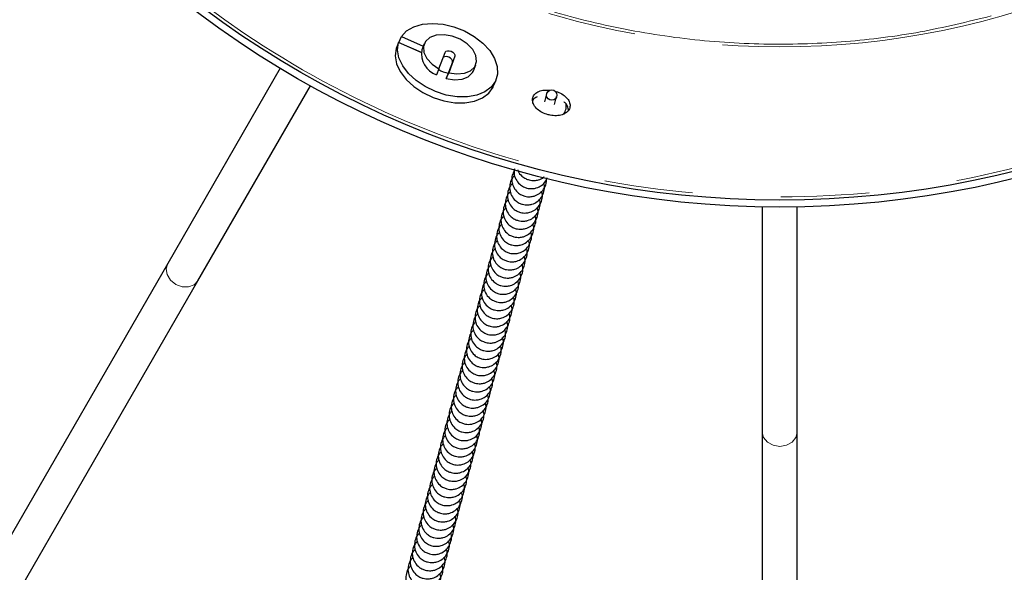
# Model space of a CAD drawing. Header units: millimetres. Extents: x 313 to 1951, y 543 to 2760.
# Tile 8 of 64: x 576 to 718, y 724 to 803. Entities that reach past the tile are written whole.
import ezdxf

# ---------------------------------------------------------------- set-up
doc = ezdxf.new("R2010")
doc.units = ezdxf.units.MM
doc.header["$LTSCALE"] = 10
doc.linetypes.add('PHANTOM', pattern=[12.7, 6.35, -1.27, 1.27, -1.27, 1.27, -1.27])

msp = doc.modelspace()

# ---------------------------------------------------------------- linework, layer by layer
at = {"color": 7, "linetype": 'Continuous', "lineweight": 25}
for p, q in [((630.71, 799.72), (630.36, 798.87)), ((633.94, 798.31), (630.71, 799.72)), ((630.78, 799.74), (631.12, 800.59)), ((630.78, 799.74), (633.95, 798.36)), ((631.12, 800.59), (634.27, 799.22)), ((634.39, 799.53), (634.05, 798.68)), ((636.51, 795.94), (637.4, 798.31)), ((638.45, 796.91), (637.56, 794.54)), ((638.8, 797.76), (637.91, 795.39)), ((613.75, 796.02), (597.61, 768.05)), ((636.51, 795.94), (636.17, 795.09)), ((637.56, 794.54), (637.91, 795.39)), ((641.46, 795.68), (641.81, 796.53)), ((644.36, 793.52), (644.71, 794.37)), ((601.94, 765.55), (618.08, 793.52)), ((651.95, 792.38), (651.65, 791.21)), ((653.1, 790.83), (653.4, 791.99)), ((682.91, 776.15), (682.91, 743.86)), ((687.91, 743.86), (687.91, 776.15)), ((597.61, 768.05), (551.97, 689.01)), ((556.34, 686.57), (601.94, 765.55)), ((682.91, 743.86), (682.91, 652.58)), ((687.91, 652.65), (687.91, 743.86))]:
    msp.add_line(p, q, dxfattribs=at)
at = {"color": 250, "linetype": 'PHANTOM', "lineweight": 18}
msp.add_line((638.8, 797.76), (638.45, 796.91), dxfattribs=at)
at = {"color": 7, "linetype": 'Continuous', "lineweight": 25, "flags": 128}
for points in [[(631.12, 800.59), (631.87, 801.38), (632.9, 801.97), (634.16, 802.34), (635.58, 802.46), (637.11, 802.33), (638.67, 801.97), (640.18, 801.38), (641.58, 800.59), (642.8, 799.64), (643.79, 798.57), (644.49, 797.44), (644.87, 796.3), (644.92, 795.2), (644.63, 794.19), (644.02, 793.32), (643.11, 792.64), (641.95, 792.16), (640.6, 791.93), (639.11, 791.94), (637.56, 792.19), (636.01, 792.68), (634.55, 793.39), (633.24, 794.27), (632.14, 795.28), (631.31, 796.39), (630.78, 797.53), (630.57, 798.66), (630.71, 799.72)], [(637.91, 795.39), (639.09, 795.22), (640.17, 795.31), (641.06, 795.67), (641.66, 796.25), (641.92, 797), (641.82, 797.85), (641.36, 798.72), (640.58, 799.52), (639.57, 800.18), (638.42, 800.64), (637.24, 800.84), (636.13, 800.77), (635.22, 800.44), (634.59, 799.88), (634.29, 799.15), (634.35, 798.3), (634.78, 797.43), (635.52, 796.62), (636.51, 795.94)], [(630.36, 798.87), (630.23, 797.81), (630.43, 796.68), (630.96, 795.54), (631.8, 794.43), (632.9, 793.41), (634.21, 792.53), (635.67, 791.83), (637.21, 791.34), (638.77, 791.08), (640.25, 791.07), (641.61, 791.31), (642.77, 791.78), (643.67, 792.47), (644.28, 793.34), (644.36, 793.52)], [(637.4, 798.31), (637.52, 798.46), (637.73, 798.54), (637.99, 798.55), (638.27, 798.48), (638.52, 798.34), (638.71, 798.16), (638.81, 797.95), (638.8, 797.76)], [(638.45, 796.91), (638.46, 797.1), (638.37, 797.3), (638.18, 797.49), (637.92, 797.63), (637.64, 797.7), (637.38, 797.69), (637.17, 797.61), (637.12, 797.55)], [(637.56, 794.54), (638.74, 794.37), (639.83, 794.46), (640.71, 794.82), (641.32, 795.4), (641.46, 795.68)]]:
    msp.add_lwpolyline(points, dxfattribs=at)
at = {"color": 250, "linetype": 'PHANTOM', "lineweight": 18, "flags": 128}
for points in [[(597.61, 768.05), (597.38, 767.28), (597.52, 766.43), (598, 765.64), (598.75, 765.02), (599.65, 764.68), (600.58, 764.66), (601.38, 764.97), (601.94, 765.55)], [(682.91, 743.86), (683.1, 743.07), (683.64, 742.4), (684.45, 741.96), (685.41, 741.8), (686.36, 741.96), (687.17, 742.4), (687.72, 743.07), (687.91, 743.86)]]:
    msp.add_lwpolyline(points, dxfattribs=at)
at = {"color": 7, "linetype": 'Continuous', "lineweight": 25}
for centre, radius in [((685.41, 915.12), 139), ((685.41, 915.12), 138), ((652.69, 792.19), 0.744)]:
    msp.add_circle(centre, radius, dxfattribs=at)
at = {"color": 250, "linetype": 'PHANTOM', "lineweight": 18}
for radius in [137.53, 116.03]:
    msp.add_circle((685.41, 915.12), radius, dxfattribs=at)
at = {"color": 7, "linetype": 'Continuous', "lineweight": 25}
for centre, radius, start, end in [((637.22, 798.14), 3.22, 170.3069, 250.8417), ((638.67, 799.44), 4.21, 238.5587, 258.8202)]:
    msp.add_arc(centre, radius, start, end, dxfattribs=at)
at = {"color": 250, "linetype": 'PHANTOM', "lineweight": 18}
msp.add_open_spline([(715.73, 803.53), (712.36, 802.7), (705.5, 801.03), (694.82, 799.7), (683.75, 799.31), (672.42, 800.02), (660.98, 801.89), (649.62, 804.95), (638.5, 809.19), (627.83, 814.59), (617.78, 821.06), (609.51, 827.68), (602.86, 834.01), (597.58, 839.75), (591.98, 846.75), (586.35, 855.09), (581.08, 864.83), (576.87, 874.73), (573.66, 884.76), (571.36, 895.04), (569.97, 905.71), (569.59, 916.78), (570.3, 928.11), (572.17, 939.55), (575.23, 950.92), (579.48, 962.03), (584.88, 972.7), (591.35, 982.76), (597.96, 991.02), (604.29, 997.68), (610.03, 1002.95), (617.03, 1008.55), (625.37, 1014.18), (635.12, 1019.44), (645, 1023.7), (651.76, 1025.73), (655.09, 1026.72)], degree=3, knots=[0, 0, 0, 0, 0.028641, 0.058247, 0.088731, 0.11999, 0.151897, 0.184307, 0.217062, 0.249992, 0.282923, 0.315678, 0.337287, 0.358735, 0.38001, 0.411269, 0.441753, 0.471359, 0.5, 0.528641, 0.558247, 0.588731, 0.61999, 0.651897, 0.684307, 0.717062, 0.749992, 0.782923, 0.815678, 0.837287, 0.858735, 0.88001, 0.911269, 0.941753, 0.971359, 1, 1, 1, 1], dxfattribs=at)
at = {"color": 7, "linetype": 'Continuous', "lineweight": 25}
for points, knots in [([(653.08, 792.78), (653.38, 792.68), (653.96, 792.49), (654.68, 791.99), (655.18, 791.4), (655.38, 790.77), (655.27, 790.17), (654.87, 789.68), (654.21, 789.34), (653.38, 789.19), (652.67, 789.25), (651.97, 789.4), (651.3, 789.66), (650.58, 790.16), (650.09, 790.76), (649.91, 791.34), (649.96, 791.88), (650.25, 792.36), (650.83, 792.74), (651.61, 792.94), (652.2, 792.9), (652.48, 792.89)], [0, 0, 0, 0, 0.055655, 0.11131, 0.16697, 0.222633, 0.278291, 0.333944, 0.389599, 0.445261, 0.500923, 0.518387, 0.574043, 0.629698, 0.685358, 0.741021, 0.779912, 0.835567, 0.891222, 0.946882, 1, 1, 1, 1]), ([(650.62, 791.92), (650.55, 791.89), (650.25, 791.79), (650.03, 791.58), (649.94, 791.4), (649.94, 791.4)], [0, 0, 0, 0, 0.218532, 0.993703, 1, 1, 1, 1]), ([(655.1, 790.04), (655.08, 790.18), (655.05, 790.52), (654.8, 790.93), (654.52, 791.15), (654.46, 791.19)], [0, 0, 0, 0, 0.352849, 0.866723, 1, 1, 1, 1]), ([(654.41, 789.38), (654.51, 789.58), (654.74, 790.04), (654.83, 790.6), (654.74, 790.89), (654.74, 790.89)], [0, 0, 0, 0, 0.42972, 0.992486, 1, 1, 1, 1]), ([(647.31, 781.32), (647.21, 781.12), (646.96, 780.65), (646.93, 779.8), (647.19, 778.93), (647.71, 778.26), (648.29, 777.87), (648.91, 777.63), (649.54, 777.57), (650.27, 777.7), (650.96, 778.04), (651.57, 778.67), (651.92, 779.38), (651.93, 779.87), (651.93, 780.05)], [0, 0, 0, 0, 0.075041, 0.173316, 0.272182, 0.372863, 0.446682, 0.502085, 0.590675, 0.652595, 0.745361, 0.8418, 0.939531, 1, 1, 1, 1]), ([(647.33, 781.59), (647.3, 781.39), (647.24, 780.88), (647.51, 780.09), (648.02, 779.42), (648.6, 779.03), (649.22, 778.8), (649.85, 778.74), (650.58, 778.86), (651.26, 779.21), (651.83, 779.74), (652, 780.18), (652.06, 780.35)], [0, 0, 0, 0, 0.0855704, 0.209823, 0.3363579, 0.4291332, 0.4987631, 0.6101022, 0.6879225, 0.8045103, 0.9257141, 1, 1, 1, 1]), ([(647.81, 781.47), (647.82, 781.41), (647.92, 781.05), (648.34, 780.59), (648.91, 780.2), (649.53, 779.97), (650.16, 779.9), (650.88, 780.04), (651.37, 780.22), (651.59, 780.45), (651.61, 780.47)], [0, 0, 0, 0, 0.040959, 0.240724, 0.387191, 0.497118, 0.672893, 0.79575, 0.979811, 1, 1, 1, 1]), ([(647.39, 780.65), (647.28, 780.55), (646.96, 780.25), (646.68, 779.54), (646.62, 778.64), (646.89, 777.76), (647.4, 777.09), (647.98, 776.7), (648.6, 776.47), (649.23, 776.4), (649.96, 776.53), (650.65, 776.87), (651.27, 777.5), (651.62, 778.32), (651.71, 779.05), (651.58, 779.44), (651.54, 779.55)], [0, 0, 0, 0, 0.042088, 0.12735, 0.213086, 0.299337, 0.387173, 0.451574, 0.499908, 0.577195, 0.631215, 0.712146, 0.79628, 0.881542, 0.967279, 1, 1, 1, 1]), ([(647.08, 779.49), (646.97, 779.39), (646.65, 779.09), (646.37, 778.37), (646.3, 777.47), (646.57, 776.59), (647.09, 775.93), (647.67, 775.53), (648.29, 775.3), (648.92, 775.24), (649.65, 775.37), (650.34, 775.71), (650.96, 776.34), (651.31, 777.16), (651.4, 777.89), (651.27, 778.28), (651.23, 778.38)], [0, 0, 0, 0, 0.042088, 0.12735, 0.213086, 0.299337, 0.387173, 0.451574, 0.499908, 0.577195, 0.631215, 0.712146, 0.79628, 0.881542, 0.967279, 1, 1, 1, 1]), ([(646.46, 777.15), (646.35, 777.06), (646.03, 776.75), (645.75, 776.04), (645.68, 775.14), (645.95, 774.26), (646.47, 773.6), (647.05, 773.2), (647.67, 772.97), (648.3, 772.91), (649.03, 773.04), (649.72, 773.37), (650.34, 774.01), (650.69, 774.83), (650.78, 775.56), (650.65, 775.94), (650.61, 776.05)], [0, 0, 0, 0, 0.042088, 0.12735, 0.213086, 0.299337, 0.387173, 0.451574, 0.499908, 0.577195, 0.631215, 0.712146, 0.79628, 0.881542, 0.967279, 1, 1, 1, 1]), ([(646.77, 778.32), (646.66, 778.22), (646.34, 777.92), (646.06, 777.2), (645.99, 776.31), (646.26, 775.43), (646.78, 774.76), (647.36, 774.37), (647.98, 774.14), (648.61, 774.07), (649.34, 774.2), (650.03, 774.54), (650.65, 775.17), (651, 775.99), (651.09, 776.72), (650.96, 777.11), (650.92, 777.22)], [0, 0, 0, 0, 0.042088, 0.12735, 0.213086, 0.299337, 0.387173, 0.451574, 0.499908, 0.577195, 0.631215, 0.712146, 0.79628, 0.881542, 0.967279, 1, 1, 1, 1]), ([(646.15, 775.99), (646.04, 775.89), (645.72, 775.59), (645.44, 774.87), (645.37, 773.98), (645.64, 773.1), (646.16, 772.43), (646.74, 772.04), (647.36, 771.8), (647.99, 771.74), (648.72, 771.87), (649.41, 772.21), (650.03, 772.84), (650.38, 773.66), (650.47, 774.39), (650.33, 774.78), (650.3, 774.89)], [0, 0, 0, 0, 0.042088, 0.12735, 0.213086, 0.299337, 0.387173, 0.451574, 0.499908, 0.577195, 0.631215, 0.712146, 0.79628, 0.881542, 0.967279, 1, 1, 1, 1]), ([(645.84, 774.82), (645.73, 774.72), (645.41, 774.42), (645.13, 773.71), (645.06, 772.81), (645.33, 771.93), (645.85, 771.26), (646.43, 770.87), (647.05, 770.64), (647.68, 770.58), (648.41, 770.7), (649.1, 771.04), (649.72, 771.68), (650.07, 772.49), (650.16, 773.22), (650.02, 773.61), (649.99, 773.72)], [0, 0, 0, 0, 0.042088, 0.12735, 0.213086, 0.299337, 0.387173, 0.451574, 0.499908, 0.577195, 0.631215, 0.712146, 0.79628, 0.881542, 0.967279, 1, 1, 1, 1]), ([(645.53, 773.66), (645.42, 773.56), (645.1, 773.26), (644.82, 772.54), (644.75, 771.64), (645.02, 770.76), (645.54, 770.1), (646.12, 769.71), (646.74, 769.47), (647.37, 769.41), (648.1, 769.54), (648.79, 769.88), (649.41, 770.51), (649.76, 771.33), (649.85, 772.06), (649.71, 772.45), (649.68, 772.55)], [0, 0, 0, 0, 0.042088, 0.12735, 0.213086, 0.299337, 0.387173, 0.451574, 0.499908, 0.577195, 0.631215, 0.712146, 0.79628, 0.881542, 0.967279, 1, 1, 1, 1]), ([(644.91, 771.33), (644.8, 771.23), (644.48, 770.92), (644.2, 770.21), (644.13, 769.31), (644.4, 768.43), (644.92, 767.77), (645.5, 767.37), (646.12, 767.14), (646.75, 767.08), (647.48, 767.21), (648.17, 767.54), (648.79, 768.18), (649.14, 769), (649.23, 769.73), (649.09, 770.12), (649.06, 770.22)], [0, 0, 0, 0, 0.042088, 0.12735, 0.213086, 0.299337, 0.387173, 0.451574, 0.499908, 0.577195, 0.631215, 0.712146, 0.79628, 0.881542, 0.967279, 1, 1, 1, 1]), ([(645.22, 772.49), (645.11, 772.39), (644.79, 772.09), (644.51, 771.38), (644.44, 770.48), (644.71, 769.6), (645.23, 768.93), (645.81, 768.54), (646.43, 768.31), (647.06, 768.24), (647.79, 768.37), (648.48, 768.71), (649.1, 769.34), (649.45, 770.16), (649.54, 770.89), (649.4, 771.28), (649.37, 771.39)], [0, 0, 0, 0, 0.042088, 0.12735, 0.213086, 0.299337, 0.387173, 0.451574, 0.499908, 0.577195, 0.631215, 0.712146, 0.79628, 0.881542, 0.967279, 1, 1, 1, 1]), ([(644.6, 770.16), (644.49, 770.06), (644.17, 769.76), (643.89, 769.04), (643.82, 768.15), (644.09, 767.27), (644.61, 766.6), (645.19, 766.21), (645.81, 765.97), (646.44, 765.91), (647.17, 766.04), (647.86, 766.38), (648.48, 767.01), (648.83, 767.83), (648.92, 768.56), (648.78, 768.95), (648.75, 769.06)], [0, 0, 0, 0, 0.042088, 0.1273496, 0.2130861, 0.2993373, 0.3871728, 0.4515737, 0.499908, 0.5771953, 0.631215, 0.7121456, 0.7962805, 0.8815421, 0.9672785, 1, 1, 1, 1]), ([(644.29, 768.99), (644.18, 768.89), (643.86, 768.59), (643.58, 767.88), (643.51, 766.98), (643.78, 766.1), (644.3, 765.43), (644.88, 765.04), (645.5, 764.81), (646.13, 764.75), (646.86, 764.87), (647.55, 765.21), (648.17, 765.85), (648.52, 766.66), (648.61, 767.4), (648.47, 767.78), (648.44, 767.89)], [0, 0, 0, 0, 0.042088, 0.12735, 0.213086, 0.299337, 0.387173, 0.451574, 0.499908, 0.577195, 0.631215, 0.712146, 0.79628, 0.881542, 0.967279, 1, 1, 1, 1]), ([(643.98, 767.83), (643.87, 767.73), (643.55, 767.43), (643.27, 766.71), (643.2, 765.81), (643.47, 764.94), (643.99, 764.27), (644.57, 763.88), (645.19, 763.64), (645.82, 763.58), (646.54, 763.71), (647.24, 764.05), (647.86, 764.68), (648.21, 765.5), (648.3, 766.23), (648.16, 766.62), (648.13, 766.73)], [0, 0, 0, 0, 0.042088, 0.12735, 0.213086, 0.299337, 0.387173, 0.451574, 0.499908, 0.577195, 0.631215, 0.712146, 0.79628, 0.881542, 0.967279, 1, 1, 1, 1]), ([(643.67, 766.66), (643.56, 766.56), (643.24, 766.26), (642.96, 765.55), (642.89, 764.65), (643.16, 763.77), (643.68, 763.1), (644.26, 762.71), (644.88, 762.48), (645.51, 762.41), (646.23, 762.54), (646.93, 762.88), (647.55, 763.52), (647.9, 764.33), (647.99, 765.06), (647.85, 765.45), (647.81, 765.56)], [0, 0, 0, 0, 0.042088, 0.12735, 0.213086, 0.299337, 0.387173, 0.451574, 0.499908, 0.577195, 0.631215, 0.712146, 0.79628, 0.881542, 0.967279, 1, 1, 1, 1]), ([(643.05, 764.33), (642.94, 764.23), (642.61, 763.93), (642.34, 763.21), (642.27, 762.32), (642.54, 761.44), (643.06, 760.77), (643.64, 760.38), (644.26, 760.15), (644.89, 760.08), (645.61, 760.21), (646.31, 760.55), (646.93, 761.18), (647.28, 762), (647.37, 762.73), (647.23, 763.12), (647.19, 763.23)], [0, 0, 0, 0, 0.042088, 0.12735, 0.213086, 0.299337, 0.387173, 0.451574, 0.499908, 0.577195, 0.631215, 0.712146, 0.79628, 0.881542, 0.967279, 1, 1, 1, 1]), ([(643.36, 765.5), (643.25, 765.4), (642.92, 765.1), (642.65, 764.38), (642.58, 763.48), (642.85, 762.6), (643.37, 761.94), (643.95, 761.54), (644.57, 761.31), (645.2, 761.25), (645.92, 761.38), (646.62, 761.72), (647.24, 762.35), (647.59, 763.17), (647.68, 763.9), (647.54, 764.29), (647.5, 764.39)], [0, 0, 0, 0, 0.042088, 0.12735, 0.213086, 0.299337, 0.387173, 0.451574, 0.499908, 0.577195, 0.631215, 0.712146, 0.79628, 0.881542, 0.967279, 1, 1, 1, 1]), ([(642.74, 763.17), (642.63, 763.07), (642.3, 762.76), (642.03, 762.05), (641.96, 761.15), (642.23, 760.27), (642.75, 759.61), (643.33, 759.21), (643.95, 758.98), (644.58, 758.92), (645.3, 759.05), (646, 759.38), (646.62, 760.02), (646.97, 760.84), (647.06, 761.57), (646.92, 761.95), (646.88, 762.06)], [0, 0, 0, 0, 0.042088, 0.12735, 0.213086, 0.299337, 0.387173, 0.451574, 0.499908, 0.577195, 0.631215, 0.712146, 0.79628, 0.881542, 0.967279, 1, 1, 1, 1]), ([(642.43, 762), (642.32, 761.9), (641.99, 761.6), (641.72, 760.88), (641.65, 759.99), (641.92, 759.11), (642.44, 758.44), (643.02, 758.05), (643.64, 757.81), (644.27, 757.75), (644.99, 757.88), (645.69, 758.22), (646.31, 758.85), (646.66, 759.67), (646.75, 760.4), (646.61, 760.79), (646.57, 760.9)], [0, 0, 0, 0, 0.042088, 0.12735, 0.213086, 0.299337, 0.387173, 0.451574, 0.499908, 0.577195, 0.631215, 0.712146, 0.79628, 0.881542, 0.967279, 1, 1, 1, 1]), ([(642.12, 760.83), (642.01, 760.73), (641.68, 760.43), (641.41, 759.72), (641.34, 758.82), (641.61, 757.94), (642.13, 757.27), (642.71, 756.88), (643.33, 756.65), (643.96, 756.59), (644.68, 756.71), (645.38, 757.05), (646, 757.69), (646.35, 758.5), (646.44, 759.23), (646.3, 759.62), (646.26, 759.73)], [0, 0, 0, 0, 0.042088, 0.1273496, 0.2130861, 0.2993373, 0.3871728, 0.4515737, 0.499908, 0.5771953, 0.631215, 0.7121456, 0.7962805, 0.8815421, 0.9672785, 1, 1, 1, 1]), ([(641.81, 759.67), (641.7, 759.57), (641.37, 759.27), (641.1, 758.55), (641.03, 757.65), (641.3, 756.77), (641.82, 756.11), (642.4, 755.72), (643.02, 755.48), (643.65, 755.42), (644.37, 755.55), (645.07, 755.89), (645.69, 756.52), (646.04, 757.34), (646.13, 758.07), (645.99, 758.46), (645.95, 758.56)], [0, 0, 0, 0, 0.042088, 0.12735, 0.213086, 0.299337, 0.387173, 0.451574, 0.499908, 0.577195, 0.631215, 0.712146, 0.79628, 0.881542, 0.967279, 1, 1, 1, 1]), ([(641.18, 757.34), (641.08, 757.24), (640.75, 756.93), (640.48, 756.22), (640.41, 755.32), (640.68, 754.44), (641.2, 753.78), (641.78, 753.38), (642.39, 753.15), (643.02, 753.09), (643.75, 753.22), (644.45, 753.55), (645.07, 754.19), (645.42, 755.01), (645.51, 755.74), (645.37, 756.13), (645.33, 756.23)], [0, 0, 0, 0, 0.042088, 0.12735, 0.213086, 0.299337, 0.387173, 0.451574, 0.499908, 0.577195, 0.631215, 0.712146, 0.79628, 0.881542, 0.967279, 1, 1, 1, 1]), ([(641.5, 758.5), (641.39, 758.4), (641.06, 758.1), (640.79, 757.39), (640.72, 756.49), (640.99, 755.61), (641.51, 754.94), (642.09, 754.55), (642.71, 754.32), (643.34, 754.25), (644.06, 754.38), (644.76, 754.72), (645.38, 755.35), (645.73, 756.17), (645.82, 756.9), (645.68, 757.29), (645.64, 757.4)], [0, 0, 0, 0, 0.042088, 0.12735, 0.213086, 0.299337, 0.387173, 0.451574, 0.499908, 0.577195, 0.631215, 0.712146, 0.79628, 0.881542, 0.967279, 1, 1, 1, 1]), ([(640.87, 756.17), (640.77, 756.07), (640.44, 755.77), (640.17, 755.05), (640.1, 754.16), (640.37, 753.28), (640.89, 752.61), (641.47, 752.22), (642.08, 751.98), (642.71, 751.92), (643.44, 752.05), (644.14, 752.39), (644.75, 753.02), (645.11, 753.84), (645.2, 754.57), (645.06, 754.96), (645.02, 755.07)], [0, 0, 0, 0, 0.042088, 0.12735, 0.213086, 0.299337, 0.387173, 0.451574, 0.499908, 0.577195, 0.631215, 0.712146, 0.79628, 0.881542, 0.967279, 1, 1, 1, 1]), ([(640.56, 755), (640.46, 754.9), (640.13, 754.6), (639.86, 753.89), (639.79, 752.99), (640.06, 752.11), (640.58, 751.44), (641.16, 751.05), (641.77, 750.82), (642.4, 750.76), (643.13, 750.88), (643.82, 751.22), (644.44, 751.86), (644.8, 752.67), (644.89, 753.41), (644.75, 753.79), (644.71, 753.9)], [0, 0, 0, 0, 0.042088, 0.12735, 0.213086, 0.299337, 0.387173, 0.451574, 0.499908, 0.577195, 0.631215, 0.712146, 0.79628, 0.881542, 0.967279, 1, 1, 1, 1]), ([(640.25, 753.84), (640.15, 753.74), (639.82, 753.44), (639.55, 752.72), (639.48, 751.83), (639.75, 750.95), (640.26, 750.28), (640.85, 749.89), (641.46, 749.65), (642.09, 749.59), (642.82, 749.72), (643.51, 750.06), (644.13, 750.69), (644.49, 751.51), (644.58, 752.24), (644.44, 752.63), (644.4, 752.74)], [0, 0, 0, 0, 0.042088, 0.12735, 0.213086, 0.299337, 0.387173, 0.451574, 0.499908, 0.577195, 0.631215, 0.712146, 0.79628, 0.881542, 0.967279, 1, 1, 1, 1]), ([(639.94, 752.67), (639.84, 752.57), (639.51, 752.27), (639.23, 751.56), (639.17, 750.66), (639.44, 749.78), (639.95, 749.11), (640.54, 748.72), (641.15, 748.49), (641.78, 748.42), (642.51, 748.55), (643.2, 748.89), (643.82, 749.53), (644.18, 750.34), (644.27, 751.07), (644.13, 751.46), (644.09, 751.57)], [0, 0, 0, 0, 0.042088, 0.12735, 0.213086, 0.299337, 0.387173, 0.451574, 0.499908, 0.577195, 0.631215, 0.712146, 0.79628, 0.881542, 0.967279, 1, 1, 1, 1]), ([(639.32, 750.34), (639.22, 750.24), (638.89, 749.94), (638.61, 749.22), (638.55, 748.33), (638.82, 747.45), (639.33, 746.78), (639.92, 746.39), (640.53, 746.16), (641.16, 746.09), (641.89, 746.22), (642.58, 746.56), (643.2, 747.19), (643.55, 748.01), (643.65, 748.74), (643.51, 749.13), (643.47, 749.24)], [0, 0, 0, 0, 0.042088, 0.12735, 0.213086, 0.299337, 0.387173, 0.451574, 0.499908, 0.577195, 0.631215, 0.712146, 0.79628, 0.881542, 0.967279, 1, 1, 1, 1]), ([(639.63, 751.51), (639.53, 751.41), (639.2, 751.11), (638.92, 750.39), (638.86, 749.49), (639.13, 748.61), (639.64, 747.95), (640.23, 747.55), (640.84, 747.32), (641.47, 747.26), (642.2, 747.39), (642.89, 747.73), (643.51, 748.36), (643.86, 749.18), (643.96, 749.91), (643.82, 750.3), (643.78, 750.4)], [0, 0, 0, 0, 0.042088, 0.1273496, 0.2130861, 0.2993373, 0.3871728, 0.4515737, 0.499908, 0.5771953, 0.631215, 0.7121456, 0.7962805, 0.8815421, 0.9672785, 1, 1, 1, 1]), ([(639.01, 749.18), (638.91, 749.08), (638.58, 748.77), (638.3, 748.06), (638.24, 747.16), (638.51, 746.28), (639.02, 745.62), (639.61, 745.22), (640.22, 744.99), (640.85, 744.93), (641.58, 745.06), (642.27, 745.39), (642.89, 746.03), (643.24, 746.85), (643.34, 747.58), (643.2, 747.96), (643.16, 748.07)], [0, 0, 0, 0, 0.042088, 0.12735, 0.213086, 0.299337, 0.387173, 0.451574, 0.499908, 0.577195, 0.631215, 0.712146, 0.79628, 0.881542, 0.967279, 1, 1, 1, 1]), ([(638.7, 748.01), (638.6, 747.91), (638.27, 747.61), (637.99, 746.89), (637.93, 746), (638.2, 745.12), (638.71, 744.45), (639.29, 744.06), (639.91, 743.82), (640.54, 743.76), (641.27, 743.89), (641.96, 744.23), (642.58, 744.86), (642.93, 745.68), (643.03, 746.41), (642.89, 746.8), (642.85, 746.91)], [0, 0, 0, 0, 0.042088, 0.12735, 0.213086, 0.299337, 0.387173, 0.451574, 0.499908, 0.577195, 0.631215, 0.712146, 0.79628, 0.881542, 0.967279, 1, 1, 1, 1]), ([(638.39, 746.84), (638.29, 746.74), (637.96, 746.44), (637.68, 745.73), (637.62, 744.83), (637.89, 743.95), (638.4, 743.28), (638.98, 742.89), (639.6, 742.66), (640.23, 742.6), (640.96, 742.72), (641.65, 743.06), (642.27, 743.7), (642.62, 744.51), (642.71, 745.25), (642.58, 745.63), (642.54, 745.74)], [0, 0, 0, 0, 0.042088, 0.12735, 0.213086, 0.299337, 0.387173, 0.451574, 0.499908, 0.577195, 0.631215, 0.712146, 0.79628, 0.881542, 0.967279, 1, 1, 1, 1]), ([(637.77, 744.51), (637.66, 744.41), (637.34, 744.11), (637.06, 743.4), (637, 742.5), (637.27, 741.62), (637.78, 740.95), (638.36, 740.56), (638.98, 740.33), (639.61, 740.26), (640.34, 740.39), (641.03, 740.73), (641.65, 741.36), (642, 742.18), (642.09, 742.91), (641.96, 743.3), (641.92, 743.41)], [0, 0, 0, 0, 0.042088, 0.12735, 0.213086, 0.299337, 0.387173, 0.451574, 0.499908, 0.577195, 0.631215, 0.712146, 0.79628, 0.881542, 0.967279, 1, 1, 1, 1]), ([(638.08, 745.68), (637.97, 745.58), (637.65, 745.28), (637.37, 744.56), (637.31, 743.66), (637.58, 742.78), (638.09, 742.12), (638.67, 741.73), (639.29, 741.49), (639.92, 741.43), (640.65, 741.56), (641.34, 741.9), (641.96, 742.53), (642.31, 743.35), (642.4, 744.08), (642.27, 744.47), (642.23, 744.57)], [0, 0, 0, 0, 0.042088, 0.12735, 0.213086, 0.299337, 0.387173, 0.451574, 0.499908, 0.577195, 0.631215, 0.712146, 0.79628, 0.881542, 0.967279, 1, 1, 1, 1]), ([(637.46, 743.35), (637.35, 743.25), (637.03, 742.94), (636.75, 742.23), (636.69, 741.33), (636.96, 740.45), (637.47, 739.79), (638.05, 739.39), (638.67, 739.16), (639.3, 739.1), (640.03, 739.23), (640.72, 739.56), (641.34, 740.2), (641.69, 741.02), (641.78, 741.75), (641.65, 742.14), (641.61, 742.24)], [0, 0, 0, 0, 0.042088, 0.12735, 0.213086, 0.299337, 0.387173, 0.451574, 0.499908, 0.577195, 0.631215, 0.712146, 0.79628, 0.881542, 0.967279, 1, 1, 1, 1]), ([(637.15, 742.18), (637.04, 742.08), (636.72, 741.78), (636.44, 741.06), (636.38, 740.17), (636.65, 739.29), (637.16, 738.62), (637.74, 738.23), (638.36, 738), (638.99, 737.93), (639.72, 738.06), (640.41, 738.4), (641.03, 739.03), (641.38, 739.85), (641.47, 740.58), (641.34, 740.97), (641.3, 741.08)], [0, 0, 0, 0, 0.042088, 0.12735, 0.213086, 0.299337, 0.387173, 0.451574, 0.499908, 0.577195, 0.631215, 0.712146, 0.79628, 0.881542, 0.967279, 1, 1, 1, 1]), ([(636.84, 741.01), (636.73, 740.91), (636.41, 740.61), (636.13, 739.9), (636.07, 739), (636.34, 738.12), (636.85, 737.46), (637.43, 737.06), (638.05, 736.83), (638.68, 736.77), (639.41, 736.89), (640.1, 737.23), (640.72, 737.87), (641.07, 738.69), (641.16, 739.42), (641.03, 739.8), (640.99, 739.91)], [0, 0, 0, 0, 0.042088, 0.12735, 0.213086, 0.299337, 0.387173, 0.451574, 0.499908, 0.577195, 0.631215, 0.712146, 0.79628, 0.881542, 0.967279, 1, 1, 1, 1]), ([(636.53, 739.85), (636.42, 739.75), (636.1, 739.45), (635.82, 738.73), (635.76, 737.84), (636.03, 736.96), (636.54, 736.29), (637.12, 735.9), (637.74, 735.66), (638.37, 735.6), (639.1, 735.73), (639.79, 736.07), (640.41, 736.7), (640.76, 737.52), (640.85, 738.25), (640.72, 738.64), (640.68, 738.75)], [0, 0, 0, 0, 0.042088, 0.12735, 0.213086, 0.299337, 0.387173, 0.451574, 0.499908, 0.577195, 0.631215, 0.712146, 0.79628, 0.881542, 0.967279, 1, 1, 1, 1]), ([(635.91, 737.52), (635.8, 737.42), (635.48, 737.12), (635.2, 736.4), (635.14, 735.5), (635.41, 734.62), (635.92, 733.96), (636.5, 733.57), (637.12, 733.33), (637.75, 733.27), (638.48, 733.4), (639.17, 733.74), (639.79, 734.37), (640.14, 735.19), (640.23, 735.92), (640.1, 736.31), (640.06, 736.41)], [0, 0, 0, 0, 0.042088, 0.12735, 0.213086, 0.299337, 0.387173, 0.451574, 0.499908, 0.577195, 0.631215, 0.712146, 0.79628, 0.881542, 0.967279, 1, 1, 1, 1]), ([(636.22, 738.68), (636.11, 738.58), (635.79, 738.28), (635.51, 737.57), (635.45, 736.67), (635.72, 735.79), (636.23, 735.12), (636.81, 734.73), (637.43, 734.5), (638.06, 734.44), (638.79, 734.56), (639.48, 734.9), (640.1, 735.54), (640.45, 736.35), (640.54, 737.08), (640.41, 737.47), (640.37, 737.58)], [0, 0, 0, 0, 0.042088, 0.12735, 0.213086, 0.299337, 0.387173, 0.451574, 0.499908, 0.577195, 0.631215, 0.712146, 0.79628, 0.881542, 0.967279, 1, 1, 1, 1]), ([(635.6, 736.35), (635.49, 736.25), (635.17, 735.95), (634.89, 735.24), (634.82, 734.34), (635.09, 733.46), (635.61, 732.79), (636.19, 732.4), (636.81, 732.17), (637.44, 732.1), (638.17, 732.23), (638.86, 732.57), (639.48, 733.2), (639.83, 734.02), (639.92, 734.75), (639.79, 735.14), (639.75, 735.25)], [0, 0, 0, 0, 0.042088, 0.12735, 0.213086, 0.299337, 0.387173, 0.451574, 0.499908, 0.577195, 0.631215, 0.712146, 0.79628, 0.881542, 0.967279, 1, 1, 1, 1]), ([(635.29, 735.19), (635.18, 735.09), (634.86, 734.78), (634.58, 734.07), (634.51, 733.17), (634.78, 732.29), (635.3, 731.63), (635.88, 731.23), (636.5, 731), (637.13, 730.94), (637.86, 731.07), (638.55, 731.4), (639.17, 732.04), (639.52, 732.86), (639.61, 733.59), (639.48, 733.98), (639.44, 734.08)], [0, 0, 0, 0, 0.042088, 0.12735, 0.213086, 0.299337, 0.387173, 0.451574, 0.499908, 0.577195, 0.631215, 0.712146, 0.79628, 0.881542, 0.967279, 1, 1, 1, 1]), ([(634.98, 734.02), (634.87, 733.92), (634.55, 733.62), (634.27, 732.9), (634.2, 732.01), (634.47, 731.13), (634.99, 730.46), (635.57, 730.07), (636.19, 729.83), (636.82, 729.77), (637.55, 729.9), (638.24, 730.24), (638.86, 730.87), (639.21, 731.69), (639.3, 732.42), (639.17, 732.81), (639.13, 732.92)], [0, 0, 0, 0, 0.042088, 0.12735, 0.213086, 0.299337, 0.387173, 0.451574, 0.499908, 0.577195, 0.631215, 0.712146, 0.79628, 0.881542, 0.967279, 1, 1, 1, 1]), ([(634.67, 732.85), (634.56, 732.75), (634.24, 732.45), (633.96, 731.74), (633.89, 730.84), (634.16, 729.96), (634.68, 729.29), (635.26, 728.9), (635.88, 728.67), (636.51, 728.61), (637.24, 728.73), (637.93, 729.07), (638.55, 729.71), (638.9, 730.52), (638.99, 731.26), (638.85, 731.64), (638.82, 731.75)], [0, 0, 0, 0, 0.042088, 0.12735, 0.213086, 0.299337, 0.387173, 0.451574, 0.499908, 0.577195, 0.631215, 0.712146, 0.79628, 0.881542, 0.967279, 1, 1, 1, 1]), ([(634.05, 730.52), (633.94, 730.42), (633.62, 730.12), (633.34, 729.41), (633.27, 728.51), (633.54, 727.63), (634.06, 726.96), (634.64, 726.57), (635.26, 726.34), (635.89, 726.27), (636.62, 726.4), (637.31, 726.74), (637.93, 727.37), (638.28, 728.19), (638.37, 728.92), (638.23, 729.31), (638.2, 729.42)], [0, 0, 0, 0, 0.042088, 0.12735, 0.213086, 0.299337, 0.387173, 0.451574, 0.499908, 0.577195, 0.631215, 0.712146, 0.79628, 0.881542, 0.967279, 1, 1, 1, 1]), ([(634.36, 731.69), (634.25, 731.59), (633.93, 731.29), (633.65, 730.57), (633.58, 729.67), (633.85, 728.79), (634.37, 728.13), (634.95, 727.74), (635.57, 727.5), (636.2, 727.44), (636.93, 727.57), (637.62, 727.91), (638.24, 728.54), (638.59, 729.36), (638.68, 730.09), (638.54, 730.48), (638.51, 730.58)], [0, 0, 0, 0, 0.042088, 0.12735, 0.213086, 0.299337, 0.387173, 0.451574, 0.499908, 0.577195, 0.631215, 0.712146, 0.79628, 0.881542, 0.967279, 1, 1, 1, 1]), ([(633.74, 729.36), (633.63, 729.26), (633.31, 728.96), (633.03, 728.24), (632.96, 727.34), (633.23, 726.46), (633.75, 725.8), (634.33, 725.4), (634.95, 725.17), (635.58, 725.11), (636.31, 725.24), (637, 725.57), (637.62, 726.21), (637.97, 727.03), (638.06, 727.76), (637.92, 728.15), (637.89, 728.25)], [0, 0, 0, 0, 0.042088, 0.12735, 0.213086, 0.299337, 0.387173, 0.451574, 0.499908, 0.577195, 0.631215, 0.712146, 0.79628, 0.881542, 0.967279, 1, 1, 1, 1]), ([(633.43, 728.19), (633.32, 728.09), (633, 727.79), (632.72, 727.07), (632.65, 726.18), (632.92, 725.3), (633.44, 724.63), (634.02, 724.24), (634.64, 724.01), (635.27, 723.94), (636, 724.07), (636.69, 724.41), (637.31, 725.04), (637.66, 725.86), (637.75, 726.59), (637.61, 726.98), (637.58, 727.09)], [0, 0, 0, 0, 0.042088, 0.12735, 0.213086, 0.299337, 0.387173, 0.451574, 0.499908, 0.577195, 0.631215, 0.712146, 0.79628, 0.881542, 0.967279, 1, 1, 1, 1]), ([(633.12, 727.02), (633.01, 726.92), (632.69, 726.62), (632.41, 725.91), (632.34, 725.01), (632.61, 724.13), (633.13, 723.47), (633.71, 723.07), (634.33, 722.84), (634.96, 722.78), (635.69, 722.9), (636.38, 723.24), (637, 723.88), (637.35, 724.7), (637.44, 725.43), (637.3, 725.81), (637.27, 725.92)], [0, 0, 0, 0, 0.042088, 0.12735, 0.213086, 0.299337, 0.387173, 0.451574, 0.499908, 0.577195, 0.631215, 0.712146, 0.79628, 0.881542, 0.967279, 1, 1, 1, 1]), ([(632.81, 725.86), (632.7, 725.76), (632.38, 725.46), (632.1, 724.74), (632.03, 723.85), (632.3, 722.97), (632.82, 722.3), (633.4, 721.91), (634.02, 721.67), (634.65, 721.61), (635.37, 721.74), (636.07, 722.08), (636.69, 722.71), (637.04, 723.53), (637.13, 724.26), (636.99, 724.65), (636.96, 724.76)], [0, 0, 0, 0, 0.042088, 0.12735, 0.213086, 0.299337, 0.387173, 0.451574, 0.499908, 0.577195, 0.631215, 0.712146, 0.79628, 0.881542, 0.967279, 1, 1, 1, 1]), ([(632.5, 724.69), (632.39, 724.59), (632.07, 724.29), (631.79, 723.58), (631.72, 722.68), (631.99, 721.8), (632.51, 721.13), (633.09, 720.74), (633.71, 720.51), (634.34, 720.45), (635.06, 720.57), (635.76, 720.91), (636.38, 721.55), (636.73, 722.36), (636.82, 723.09), (636.68, 723.48), (636.65, 723.59)], [0, 0, 0, 0, 0.042088, 0.12735, 0.213086, 0.299337, 0.387173, 0.451574, 0.499908, 0.577195, 0.631215, 0.712146, 0.79628, 0.881542, 0.967279, 1, 1, 1, 1])]:
    msp.add_open_spline(points, degree=3, knots=knots, dxfattribs=at)

doc.saveas('drawing.dxf')
